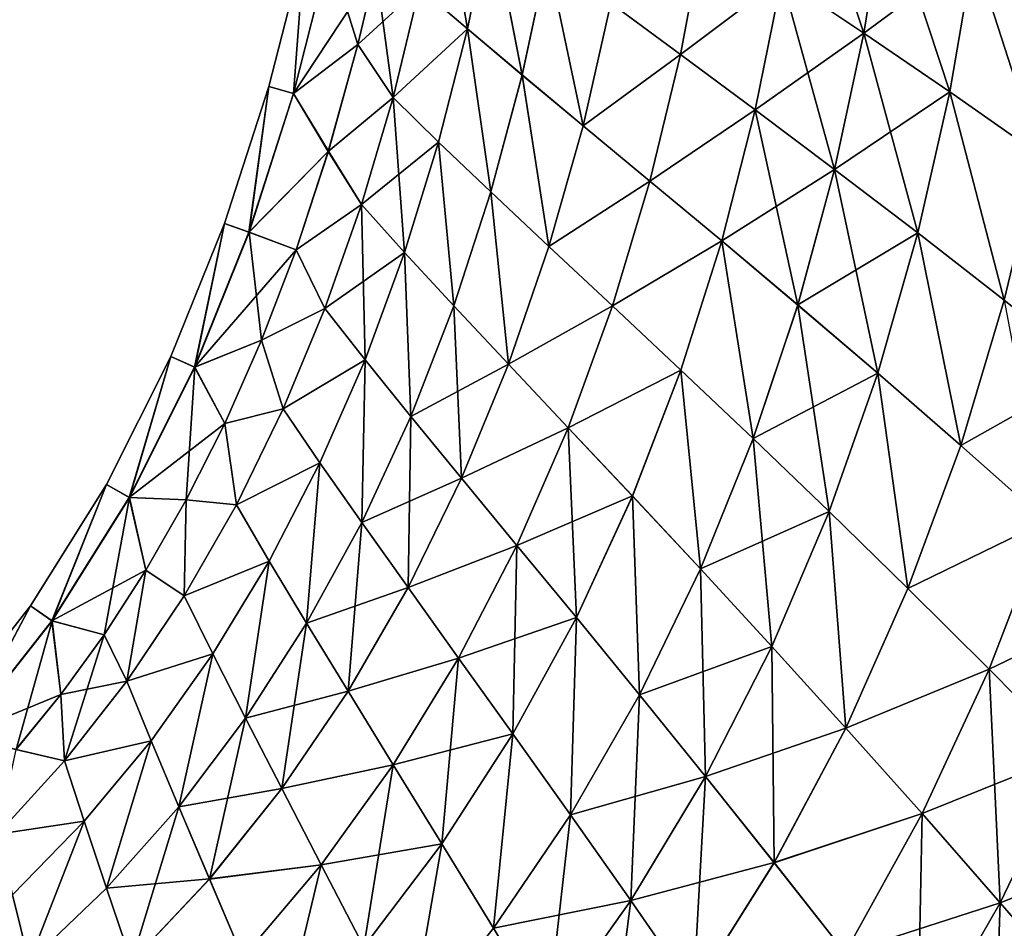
# Model space of a CAD drawing. Header units: metres. Extents: x -155 to 25, y -152 to 27.
# Tile 100 of 124: x -26 to -14, y -83 to -72. Entities that reach past the tile are written whole.
import ezdxf

# ---------------------------------------------------------------- set-up
doc = ezdxf.new("R2010")
doc.units = ezdxf.units.M
doc.layers.add('solid_12_401_052_XXX', color=7, linetype='CONTINUOUS')

msp = doc.modelspace()

# ---------------------------------------------------------------- linework, layer by layer
at = {"layer": 'solid_12_401_052_XXX'}
for points in [[(-16.539644, -71.42688, -14.636789), (-16.286034, -69.764435, -14.6133), (-15.500658, -72.124756, -15.776069)], [(-16.286034, -69.764435, -14.6133), (-15.221959, -70.40715, -15.751169), (-15.500658, -72.124756, -15.776069)], [(-20.525688, -72.072205, -9.15629), (-21.13055, -71.550209, -7.598705), (-20.851538, -70.140945, -7.599321)], [(-20.226454, -70.617142, -9.156095), (-20.525688, -72.072205, -9.15629), (-20.851538, -70.140945, -7.599321)], [(-15.500667, -72.124367, 15.779631), (-15.221984, -70.406746, 15.754729), (-16.539639, -71.426437, 14.640348)], [(-14.104328, -71.095551, 16.787018), (-15.221984, -70.406746, 15.754729), (-15.500667, -72.124367, 15.779631)], [(-15.500658, -72.124756, -15.776069), (-15.221959, -70.40715, -15.751169), (-14.410513, -72.870872, -16.80859)], [(-15.221959, -70.40715, -15.751169), (-14.104287, -71.095871, -16.783453), (-14.410513, -72.870872, -16.80859)], [(-20.525686, -72.072029, 9.159851), (-20.226456, -70.616951, 9.159657), (-21.130558, -71.55011, 7.60227)], [(-19.832624, -72.655739, -10.652685), (-20.525688, -72.072205, -9.15629), (-20.226454, -70.617142, -9.156095)], [(-19.832617, -72.655525, 10.656245), (-20.226456, -70.616951, 9.159657), (-20.525686, -72.072029, 9.159851)], [(-19.832617, -72.655525, 10.656245), (-19.508219, -71.152275, 10.654837), (-20.226456, -70.616951, 9.159657)], [(-19.832624, -72.655739, -10.652685), (-20.226454, -70.617142, -9.156095), (-19.508221, -71.152512, -10.651276)], [(-17.82461, -72.394615, -13.409333), (-18.704834, -71.745567, -12.072865), (-17.517565, -70.778893, -13.396737)], [(-17.824593, -72.394234, 13.412892), (-17.517561, -70.778503, 13.400295), (-18.704826, -71.74527, 12.076425)], [(-17.82461, -72.394615, -13.409333), (-17.517565, -70.778893, -13.396737), (-16.539644, -71.42688, -14.636789)], [(-16.539639, -71.426437, 14.640348), (-17.517561, -70.778503, 13.400295), (-17.824593, -72.394234, 13.412892)], [(-23.042665, -72.803413, 1.230927), (-22.731148, -72.890221, 3.664467), (-22.589251, -71.034561, 1.229933)], [(-23.042665, -72.803413, 1.230927), (-22.589251, -71.034561, 1.229933), (-23.042191, -72.803543, -1.234739)], [(-22.589251, -71.034561, 1.229933), (-22.588776, -71.03466, -1.233738), (-23.042191, -72.803543, -1.234739)], [(-22.729744, -72.89061, -3.668087), (-23.042191, -72.803543, -1.234739), (-22.588776, -71.03466, -1.233738)], [(-22.589251, -71.034561, 1.229933), (-22.731148, -72.890221, 3.664467), (-22.278379, -71.101883, 3.662509)], [(-22.278379, -71.101883, 3.662509), (-22.731148, -72.890221, 3.664467), (-21.687704, -71.306656, 6.001652)], [(-22.729744, -72.89061, -3.668087), (-22.588776, -71.03466, -1.233738), (-22.276978, -71.102188, -3.666128)], [(-22.729744, -72.89061, -3.668087), (-22.276978, -71.102188, -3.666128), (-21.913979, -72.269089, -5.998089)], [(-22.276978, -71.102188, -3.666128), (-21.687357, -71.305168, -5.998087), (-21.913979, -72.269089, -5.998089)], [(-14.410545, -72.870583, 16.812155), (-14.104328, -71.095551, 16.787018), (-15.500667, -72.124367, 15.779631)], [(-13.277485, -73.661812, 17.736097), (-14.104328, -71.095551, 16.787018), (-14.410545, -72.870583, 16.812155)], [(-14.410513, -72.870872, -16.80859), (-14.104287, -71.095871, -16.783453), (-13.277453, -73.662125, -17.732529)], [(-13.277485, -73.661812, 17.736097), (-12.941552, -71.827217, 17.712029), (-14.104328, -71.095551, 16.787018)], [(-14.104287, -71.095871, -16.783453), (-12.941509, -71.82756, -17.70846), (-13.277453, -73.662125, -17.732529)], [(-19.832624, -72.655739, -10.652685), (-19.508221, -71.152512, -10.651276), (-19.058933, -73.29937, -12.075851)], [(-19.058916, -73.299088, 12.079411), (-19.508219, -71.152275, 10.654837), (-19.832617, -72.655525, 10.656245)], [(-19.508221, -71.152512, -10.651276), (-18.704834, -71.745567, -12.072865), (-19.058933, -73.29937, -12.075851)], [(-19.058916, -73.299088, 12.079411), (-18.704826, -71.74527, 12.076425), (-19.508219, -71.152275, 10.654837)], [(-22.731148, -72.890221, 3.664467), (-21.914339, -72.270439, 6.001654), (-21.687704, -71.306656, 6.001652)], [(-21.687704, -71.306656, 6.001652), (-21.914339, -72.270439, 6.001654), (-21.130558, -71.55011, 7.60227)], [(-21.913979, -72.269089, -5.998089), (-21.687357, -71.305168, -5.998087), (-21.467991, -72.939056, -7.594158)], [(-21.687357, -71.305168, -5.998087), (-21.13055, -71.550209, -7.598705), (-21.467991, -72.939056, -7.594158)], [(-17.82461, -72.394615, -13.409333), (-16.539644, -71.42688, -14.636789), (-16.87645, -73.097328, -14.65152)], [(-16.876427, -73.096909, 14.65508), (-16.539639, -71.426437, 14.640348), (-17.824593, -72.394234, 13.412892)], [(-16.87645, -73.097328, -14.65152), (-16.539644, -71.42688, -14.636789), (-15.870055, -73.852196, -15.792375)], [(-15.500667, -72.124367, 15.779631), (-16.539639, -71.426437, 14.640348), (-16.876427, -73.096909, 14.65508)], [(-16.539644, -71.42688, -14.636789), (-15.500658, -72.124756, -15.776069), (-15.870055, -73.852196, -15.792375)], [(-21.914339, -72.270439, 6.001654), (-21.467997, -72.938965, 7.597721), (-21.130558, -71.55011, 7.60227)], [(-20.525686, -72.072029, 9.159851), (-21.130558, -71.55011, 7.60227), (-21.467997, -72.938965, 7.597721)], [(-20.525688, -72.072205, -9.15629), (-21.467991, -72.939056, -7.594158), (-21.13055, -71.550209, -7.598705)], [(-17.82461, -72.394615, -13.409333), (-19.058933, -73.29937, -12.075851), (-18.704834, -71.745567, -12.072865)], [(-17.824593, -72.394234, 13.412892), (-18.704826, -71.74527, 12.076425), (-19.058916, -73.299088, 12.079411)], [(-20.889288, -73.505653, 9.155134), (-20.525686, -72.072029, 9.159851), (-21.467997, -72.938965, 7.597721)], [(-20.525688, -72.072205, -9.15629), (-20.889296, -73.505814, -9.151573), (-21.467991, -72.939056, -7.594158)], [(-20.227879, -74.136581, -10.648348), (-20.889296, -73.505814, -9.151573), (-20.525688, -72.072205, -9.15629)], [(-20.227865, -74.136383, 10.651908), (-20.525686, -72.072029, 9.159851), (-20.889288, -73.505653, 9.155134)], [(-20.227879, -74.136581, -10.648348), (-20.525688, -72.072205, -9.15629), (-19.832624, -72.655739, -10.652685)], [(-20.227865, -74.136383, 10.651908), (-19.832617, -72.655525, 10.656245), (-20.525686, -72.072029, 9.159851)], [(-15.870049, -73.851837, 15.795937), (-15.500667, -72.124367, 15.779631), (-16.876427, -73.096909, 14.65508)], [(-15.870055, -73.852196, -15.792375), (-15.500658, -72.124756, -15.776069), (-14.814924, -74.657532, -16.825577)], [(-14.410545, -72.870583, 16.812155), (-15.500667, -72.124367, 15.779631), (-15.870049, -73.851837, 15.795937)], [(-15.500658, -72.124756, -15.776069), (-14.410513, -72.870872, -16.80859), (-14.814924, -74.657532, -16.825577)], [(-22.731148, -72.890221, 3.664467), (-22.287996, -73.624702, 6.001564), (-21.914339, -72.270439, 6.001654)], [(-22.729744, -72.89061, -3.668087), (-21.913979, -72.269089, -5.998089), (-22.287601, -73.623466, -5.998)], [(-21.914339, -72.270439, 6.001654), (-22.287996, -73.624702, 6.001564), (-21.467997, -72.938965, 7.597721)], [(-22.287601, -73.623466, -5.998), (-21.913979, -72.269089, -5.998089), (-21.467991, -72.939056, -7.594158)], [(-18.212477, -74.001396, -13.414204), (-19.058933, -73.29937, -12.075851), (-17.82461, -72.394615, -13.409333)], [(-18.212442, -74.001038, 13.417763), (-17.824593, -72.394234, 13.412892), (-19.058916, -73.299088, 12.079411)], [(-18.212477, -74.001396, -13.414204), (-17.82461, -72.394615, -13.409333), (-16.87645, -73.097328, -14.65152)], [(-16.876427, -73.096909, 14.65508), (-17.824593, -72.394234, 13.412892), (-18.212442, -74.001038, 13.417763)], [(-20.227879, -74.136581, -10.648348), (-19.832624, -72.655739, -10.652685), (-19.490814, -74.829941, -12.072447)], [(-19.490788, -74.829681, 12.076006), (-19.832617, -72.655525, 10.656245), (-20.227865, -74.136383, 10.651908)], [(-19.832624, -72.655739, -10.652685), (-19.058933, -73.29937, -12.075851), (-19.490814, -74.829941, -12.072447)], [(-19.490788, -74.829681, 12.076006), (-19.058916, -73.299088, 12.079411), (-19.832617, -72.655525, 10.656245)], [(-23.603495, -74.538231, 1.231753), (-23.29447, -74.647423, 3.666095), (-23.042665, -72.803413, 1.230927)], [(-23.603495, -74.538231, 1.231753), (-23.042665, -72.803413, 1.230927), (-23.603022, -74.538399, -1.235572)], [(-23.042665, -72.803413, 1.230927), (-23.042191, -72.803543, -1.234739), (-23.603022, -74.538399, -1.235572)], [(-23.293079, -74.647911, -3.669716), (-23.603022, -74.538399, -1.235572), (-23.042191, -72.803543, -1.234739)], [(-23.042665, -72.803413, 1.230927), (-23.29447, -74.647423, 3.666095), (-22.731148, -72.890221, 3.664467)], [(-23.293079, -74.647911, -3.669716), (-23.042191, -72.803543, -1.234739), (-22.729744, -72.89061, -3.668087)], [(-14.814951, -74.65728, 16.829144), (-14.410545, -72.870583, 16.812155), (-15.870049, -73.851837, 15.795937)], [(-13.71899, -75.509872, 17.752665), (-14.410545, -72.870583, 16.812155), (-14.814951, -74.65728, 16.829144)], [(-14.814924, -74.657532, -16.825577), (-14.410513, -72.870872, -16.80859), (-13.718966, -75.510147, -17.749096)], [(-13.71899, -75.509872, 17.752665), (-13.277485, -73.661812, 17.736097), (-14.410545, -72.870583, 16.812155)], [(-14.410513, -72.870872, -16.80859), (-13.277453, -73.662125, -17.732529), (-13.718966, -75.510147, -17.749096)], [(-22.731148, -72.890221, 3.664467), (-23.29447, -74.647423, 3.666095), (-22.287996, -73.624702, 6.001564)], [(-23.293079, -74.647911, -3.669716), (-22.729744, -72.89061, -3.668087), (-22.287601, -73.623466, -5.998)], [(-22.287996, -73.624702, 6.001564), (-21.867346, -74.29763, 7.589698), (-21.467997, -72.938965, 7.597721)], [(-22.287601, -73.623466, -5.998), (-21.467991, -72.939056, -7.594158), (-21.867342, -74.297707, -7.586137)], [(-20.889288, -73.505653, 9.155134), (-21.467997, -72.938965, 7.597721), (-21.867346, -74.29763, 7.589698)], [(-21.320833, -74.906975, -9.142579), (-21.867342, -74.297707, -7.586137), (-21.467991, -72.939056, -7.594158)], [(-20.889296, -73.505814, -9.151573), (-21.320833, -74.906975, -9.142579), (-21.467991, -72.939056, -7.594158)], [(-18.212477, -74.001396, -13.414204), (-16.87645, -73.097328, -14.65152), (-17.301596, -74.759392, -14.65836)], [(-17.301554, -74.758987, 14.66192), (-16.876427, -73.096909, 14.65508), (-18.212442, -74.001038, 13.417763)], [(-17.301596, -74.759392, -14.65836), (-16.87645, -73.097328, -14.65152), (-16.335453, -75.571831, -15.800892)], [(-15.870049, -73.851837, 15.795937), (-16.876427, -73.096909, 14.65508), (-17.301554, -74.758987, 14.66192)], [(-16.87645, -73.097328, -14.65152), (-15.870055, -73.852196, -15.792375), (-16.335453, -75.571831, -15.800892)], [(-18.212477, -74.001396, -13.414204), (-19.490814, -74.829941, -12.072447), (-19.058933, -73.29937, -12.075851)], [(-18.212442, -74.001038, 13.417763), (-19.058916, -73.299088, 12.079411), (-19.490788, -74.829681, 12.076006)], [(-21.320822, -74.906837, 9.146138), (-20.889288, -73.505653, 9.155134), (-21.867346, -74.29763, 7.589698)], [(-20.697561, -75.582825, -10.639047), (-21.320833, -74.906975, -9.142579), (-20.889296, -73.505814, -9.151573)], [(-20.697544, -75.582649, 10.642605), (-20.889288, -73.505653, 9.155134), (-21.320822, -74.906837, 9.146138)], [(-20.697561, -75.582825, -10.639047), (-20.889296, -73.505814, -9.151573), (-20.227879, -74.136581, -10.648348)], [(-20.697544, -75.582649, 10.642605), (-20.227865, -74.136383, 10.651908), (-20.889288, -73.505653, 9.155134)], [(-23.29447, -74.647423, 3.666095), (-22.696852, -74.872475, 6.001589), (-22.287996, -73.624702, 6.001564)], [(-23.293079, -74.647911, -3.669716), (-22.287601, -73.623466, -5.998), (-22.696434, -74.871353, -5.998026)], [(-22.287996, -73.624702, 6.001564), (-22.696852, -74.872475, 6.001589), (-21.867346, -74.29763, 7.589698)], [(-22.696434, -74.871353, -5.998026), (-22.287601, -73.623466, -5.998), (-21.867342, -74.297707, -7.586137)], [(-12.589456, -76.405899, 18.566189), (-13.277485, -73.661812, 17.736097), (-13.71899, -75.509872, 17.752665)], [(-16.335434, -75.571503, 15.804454), (-15.870049, -73.851837, 15.795937), (-17.301554, -74.758987, 14.66192)], [(-16.335453, -75.571831, -15.800892), (-15.870055, -73.852196, -15.792375), (-15.323018, -76.436981, -16.835114)], [(-14.814951, -74.65728, 16.829144), (-15.870049, -73.851837, 15.795937), (-16.335434, -75.571503, 15.804454)], [(-15.870055, -73.852196, -15.792375), (-14.814924, -74.657532, -16.825577), (-15.323018, -76.436981, -16.835114)], [(-18.685425, -75.584175, -13.412273), (-19.490814, -74.829941, -12.072447), (-18.212477, -74.001396, -13.414204)], [(-18.685379, -75.583839, 13.415833), (-18.212442, -74.001038, 13.417763), (-19.490788, -74.829681, 12.076006)], [(-18.685425, -75.584175, -13.412273), (-18.212477, -74.001396, -13.414204), (-17.301596, -74.759392, -14.65836)], [(-17.301554, -74.758987, 14.66192), (-18.212442, -74.001038, 13.417763), (-18.685379, -75.583839, 13.415833)], [(-20.697561, -75.582825, -10.639047), (-20.227879, -74.136581, -10.648348), (-20.004036, -76.323845, -12.063542)], [(-20.004004, -76.323616, 12.0671), (-20.227865, -74.136383, 10.651908), (-20.697544, -75.582649, 10.642605)], [(-20.227879, -74.136581, -10.648348), (-19.490814, -74.829941, -12.072447), (-20.004036, -76.323845, -12.063542)], [(-20.004004, -76.323616, 12.0671), (-19.490788, -74.829681, 12.076006), (-20.227865, -74.136383, 10.651908)], [(-22.696852, -74.872475, 6.001589), (-22.330494, -75.617256, 7.578691), (-21.867346, -74.29763, 7.589698)], [(-22.696434, -74.871353, -5.998026), (-21.867342, -74.297707, -7.586137), (-22.33049, -75.617325, -7.575131)], [(-21.320822, -74.906837, 9.146138), (-21.867346, -74.29763, 7.589698), (-22.330494, -75.617256, 7.578691)], [(-21.821924, -76.265816, -9.129977), (-22.33049, -75.617325, -7.575131), (-21.867342, -74.297707, -7.586137)], [(-21.320833, -74.906975, -9.142579), (-21.821924, -76.265816, -9.129977), (-21.867342, -74.297707, -7.586137)], [(-24.285145, -76.225792, 1.232341), (-23.98283, -76.360138, 3.667254), (-23.603495, -74.538231, 1.231753)], [(-24.285145, -76.225792, 1.232341), (-23.603495, -74.538231, 1.231753), (-24.284683, -76.225998, -1.236166)], [(-23.603495, -74.538231, 1.231753), (-23.603022, -74.538399, -1.235572), (-24.284683, -76.225998, -1.236166)], [(-23.981468, -76.360733, -3.670877), (-24.284683, -76.225998, -1.236166), (-23.603022, -74.538399, -1.235572)], [(-23.603495, -74.538231, 1.231753), (-23.98283, -76.360138, 3.667254), (-23.29447, -74.647423, 3.666095)], [(-23.981468, -76.360733, -3.670877), (-23.603022, -74.538399, -1.235572), (-23.293079, -74.647911, -3.669716)], [(-23.29447, -74.647423, 3.666095), (-23.98283, -76.360138, 3.667254), (-22.696852, -74.872475, 6.001589)], [(-23.981468, -76.360733, -3.670877), (-23.293079, -74.647911, -3.669716), (-23.135649, -76.018761, -5.997987)], [(-23.293079, -74.647911, -3.669716), (-22.696434, -74.871353, -5.998026), (-23.135649, -76.018761, -5.997987)], [(-18.685425, -75.584175, -13.412273), (-17.301596, -74.759392, -14.65836), (-17.819386, -76.396759, -14.658227)], [(-17.819326, -76.396378, 14.661787), (-17.301554, -74.758987, 14.66192), (-18.685379, -75.583839, 13.415833)], [(-17.819386, -76.396759, -14.658227), (-17.301596, -74.759392, -14.65836), (-16.901217, -77.266136, -15.802478)], [(-16.901188, -77.265839, 15.806039), (-17.301554, -74.758987, 14.66192), (-17.819326, -76.396378, 14.661787)], [(-17.301596, -74.759392, -14.65836), (-16.335453, -75.571831, -15.800892), (-16.901217, -77.266136, -15.802478)], [(-16.901188, -77.265839, 15.806039), (-16.335434, -75.571503, 15.804454), (-17.301554, -74.758987, 14.66192)], [(-15.323043, -76.436775, 16.838678), (-14.814951, -74.65728, 16.829144), (-16.335434, -75.571503, 15.804454)], [(-14.271811, -77.351334, 17.762278), (-14.814951, -74.65728, 16.829144), (-15.323043, -76.436775, 16.838678)], [(-15.323018, -76.436981, -16.835114), (-14.814924, -74.657532, -16.825577), (-14.271791, -77.351578, -17.758709)], [(-14.271811, -77.351334, 17.762278), (-13.71899, -75.509872, 17.752665), (-14.814951, -74.65728, 16.829144)], [(-14.814924, -74.657532, -16.825577), (-13.718966, -75.510147, -17.749096), (-14.271791, -77.351578, -17.758709)], [(-23.98283, -76.360138, 3.667254), (-23.13608, -76.01976, 6.001548), (-22.696852, -74.872475, 6.001589)], [(-22.696852, -74.872475, 6.001589), (-23.13608, -76.01976, 6.001548), (-22.330494, -75.617256, 7.578691)], [(-23.135649, -76.018761, -5.997987), (-22.696434, -74.871353, -5.998026), (-22.33049, -75.617325, -7.575131)], [(-18.685425, -75.584175, -13.412273), (-20.004036, -76.323845, -12.063542), (-19.490814, -74.829941, -12.072447)], [(-18.685379, -75.583839, 13.415833), (-19.490788, -74.829681, 12.076006), (-20.004004, -76.323616, 12.0671)], [(-21.821913, -76.265694, 9.133535), (-21.320822, -74.906837, 9.146138), (-22.330494, -75.617256, 7.578691)], [(-21.242977, -76.983566, -10.625604), (-21.821924, -76.265816, -9.129977), (-21.320833, -74.906975, -9.142579)], [(-21.242958, -76.983406, 10.62916), (-21.320822, -74.906837, 9.146138), (-21.821913, -76.265694, 9.133535)], [(-21.242977, -76.983566, -10.625604), (-21.320833, -74.906975, -9.142579), (-20.697561, -75.582825, -10.639047)], [(-21.242958, -76.983406, 10.62916), (-20.697544, -75.582649, 10.642605), (-21.320822, -74.906837, 9.146138)], [(-12.589456, -76.405899, 18.566189), (-13.71899, -75.509872, 17.752665), (-14.271811, -77.351334, 17.762278)], [(-14.271791, -77.351578, -17.758709), (-13.718966, -75.510147, -17.749096), (-13.188658, -78.311661, -18.571121)], [(-23.13608, -76.01976, 6.001548), (-22.858927, -76.889236, 7.565197), (-22.330494, -75.617256, 7.578691)], [(-23.135649, -76.018761, -5.997987), (-22.33049, -75.617325, -7.575131), (-22.858925, -76.889297, -7.561638)], [(-21.821913, -76.265694, 9.133535), (-22.330494, -75.617256, 7.578691), (-22.858927, -76.889236, 7.565197)], [(-21.821924, -76.265816, -9.129977), (-22.858925, -76.889297, -7.561638), (-22.33049, -75.617325, -7.575131)], [(-21.242977, -76.983566, -10.625604), (-20.697561, -75.582825, -10.639047), (-20.599545, -77.76918, -12.050072)], [(-20.004004, -76.323616, 12.0671), (-20.697544, -75.582649, 10.642605), (-21.242958, -76.983406, 10.62916)], [(-20.697561, -75.582825, -10.639047), (-20.004036, -76.323845, -12.063542), (-20.599545, -77.76918, -12.050072)], [(-19.246975, -77.128319, -13.404485), (-20.004036, -76.323845, -12.063542), (-18.685425, -75.584175, -13.412273)], [(-19.246916, -77.128006, 13.408043), (-18.685379, -75.583839, 13.415833), (-20.004004, -76.323616, 12.0671)], [(-19.246975, -77.128319, -13.404485), (-18.685425, -75.584175, -13.412273), (-17.819386, -76.396759, -14.658227)], [(-17.819326, -76.396378, 14.661787), (-18.685379, -75.583839, 13.415833), (-19.246916, -77.128006, 13.408043)], [(-16.901217, -77.266136, -15.802478), (-16.335453, -75.571831, -15.800892), (-15.93926, -78.190506, -16.837936)], [(-15.323043, -76.436775, 16.838678), (-16.335434, -75.571503, 15.804454), (-16.901188, -77.265839, 15.806039)], [(-16.335453, -75.571831, -15.800892), (-15.323018, -76.436981, -16.835114), (-15.93926, -78.190506, -16.837936)], [(-23.98283, -76.360138, 3.667254), (-23.601816, -77.073776, 6.001603), (-23.13608, -76.01976, 6.001548)], [(-23.981468, -76.360733, -3.670877), (-23.135649, -76.018761, -5.997987), (-23.601387, -77.072914, -5.998044)], [(-23.13608, -76.01976, 6.001548), (-23.601816, -77.073776, 6.001603), (-22.858927, -76.889236, 7.565197)], [(-23.601387, -77.072914, -5.998044), (-23.135649, -76.018761, -5.997987), (-22.858925, -76.889297, -7.561638)], [(-25.100897, -77.848763, 1.232597), (-24.810812, -78.010551, 3.667758), (-24.285145, -76.225792, 1.232341)], [(-25.100897, -77.848763, 1.232597), (-24.285145, -76.225792, 1.232341), (-25.100454, -77.849007, -1.236426)], [(-24.285145, -76.225792, 1.232341), (-24.284683, -76.225998, -1.236166), (-25.100454, -77.849007, -1.236426)], [(-24.809505, -78.011269, -3.671384), (-25.100454, -77.849007, -1.236426), (-24.284683, -76.225998, -1.236166)], [(-24.285145, -76.225792, 1.232341), (-24.810812, -78.010551, 3.667758), (-23.98283, -76.360138, 3.667254)], [(-24.809505, -78.011269, -3.671384), (-24.284683, -76.225998, -1.236166), (-23.981468, -76.360733, -3.670877)], [(-23.98283, -76.360138, 3.667254), (-24.810812, -78.010551, 3.667758), (-23.601816, -77.073776, 6.001603)], [(-24.809505, -78.011269, -3.671384), (-23.981468, -76.360733, -3.670877), (-24.090679, -78.042191, -5.998039)], [(-23.981468, -76.360733, -3.670877), (-23.601387, -77.072914, -5.998044), (-24.090679, -78.042191, -5.998039)], [(-22.393694, -77.572647, 9.118003), (-21.821913, -76.265694, 9.133535), (-22.858927, -76.889236, 7.565197)], [(-21.821924, -76.265816, -9.129977), (-22.393707, -77.572746, -9.114447), (-22.858925, -76.889297, -7.561638)], [(-21.864855, -78.328247, -10.608855), (-22.393707, -77.572746, -9.114447), (-21.821924, -76.265816, -9.129977)], [(-21.864834, -78.328117, 10.61241), (-21.821913, -76.265694, 9.133535), (-22.393694, -77.572647, 9.118003)], [(-21.864855, -78.328247, -10.608855), (-21.821924, -76.265816, -9.129977), (-21.242977, -76.983566, -10.625604)], [(-21.864834, -78.328117, 10.61241), (-21.242958, -76.983406, 10.62916), (-21.821913, -76.265694, 9.133535)], [(-20.599506, -77.768974, 12.053628), (-20.004004, -76.323616, 12.0671), (-21.242958, -76.983406, 10.62916)], [(-19.246975, -77.128319, -13.404485), (-20.599545, -77.76918, -12.050072), (-20.004036, -76.323845, -12.063542)], [(-19.246916, -77.128006, 13.408043), (-20.004004, -76.323616, 12.0671), (-20.599506, -77.768974, 12.053628)], [(-19.246975, -77.128319, -13.404485), (-17.819386, -76.396759, -14.658227), (-18.433294, -77.993614, -14.65206)], [(-18.43322, -77.993256, 14.655618), (-17.819326, -76.396378, 14.661787), (-19.246916, -77.128006, 13.408043)], [(-18.433294, -77.993614, -14.65206), (-17.819386, -76.396759, -14.658227), (-17.570797, -78.918129, -15.798007)], [(-17.570761, -78.917862, 15.801566), (-17.819326, -76.396378, 14.661787), (-18.43322, -77.993256, 14.655618)], [(-17.819386, -76.396759, -14.658227), (-16.901217, -77.266136, -15.802478), (-17.570797, -78.918129, -15.798007)], [(-17.570761, -78.917862, 15.801566), (-16.901188, -77.265839, 15.806039), (-17.819326, -76.396378, 14.661787)], [(-15.939289, -78.190346, 16.841501), (-15.323043, -76.436775, 16.838678), (-16.901188, -77.265839, 15.806039)], [(-14.940565, -79.166313, 17.765522), (-15.323043, -76.436775, 16.838678), (-15.939289, -78.190346, 16.841501)], [(-15.93926, -78.190506, -16.837936), (-15.323018, -76.436981, -16.835114), (-14.940544, -79.166512, -17.761955)], [(-14.940565, -79.166313, 17.765522), (-14.271811, -77.351334, 17.762278), (-15.323043, -76.436775, 16.838678)], [(-15.323018, -76.436981, -16.835114), (-14.271791, -77.351578, -17.758709), (-14.940544, -79.166512, -17.761955)], [(-13.188636, -78.311287, 18.574694), (-12.589456, -76.405899, 18.566189), (-14.271811, -77.351334, 17.762278)], [(-23.601816, -77.073776, 6.001603), (-23.453558, -78.105515, 7.549703), (-22.858927, -76.889236, 7.565197)], [(-23.601387, -77.072914, -5.998044), (-22.858925, -76.889297, -7.561638), (-23.453554, -78.10556, -7.546146)], [(-22.393694, -77.572647, 9.118003), (-22.858927, -76.889236, 7.565197), (-23.453558, -78.105515, 7.549703)], [(-22.393707, -77.572746, -9.114447), (-23.453554, -78.10556, -7.546146), (-22.858925, -76.889297, -7.561638)], [(-21.864855, -78.328247, -10.608855), (-21.242977, -76.983566, -10.625604), (-21.27762, -79.154427, -12.032987)], [(-20.599506, -77.768974, 12.053628), (-21.242958, -76.983406, 10.62916), (-21.864834, -78.328117, 10.61241)], [(-21.242977, -76.983566, -10.625604), (-20.599545, -77.76918, -12.050072), (-21.27762, -79.154427, -12.032987)], [(-24.810812, -78.010551, 3.667758), (-24.091085, -78.0429, 6.001596), (-23.601816, -77.073776, 6.001603)], [(-23.601816, -77.073776, 6.001603), (-24.091085, -78.0429, 6.001596), (-23.453558, -78.105515, 7.549703)], [(-24.090679, -78.042191, -5.998039), (-23.601387, -77.072914, -5.998044), (-23.453554, -78.10556, -7.546146)], [(-19.897686, -78.620918, -13.391833), (-20.599545, -77.76918, -12.050072), (-19.246975, -77.128319, -13.404485)], [(-19.897617, -78.620636, 13.39539), (-19.246916, -77.128006, 13.408043), (-20.599506, -77.768974, 12.053628)], [(-19.897686, -78.620918, -13.391833), (-19.246975, -77.128319, -13.404485), (-19.143497, -79.536049, -14.640852)], [(-18.43322, -77.993256, 14.655618), (-19.246916, -77.128006, 13.408043), (-19.897617, -78.620636, 13.39539)], [(-19.246975, -77.128319, -13.404485), (-18.433294, -77.993614, -14.65206), (-19.143497, -79.536049, -14.640852)], [(-17.570797, -78.918129, -15.798007), (-16.901217, -77.266136, -15.802478), (-16.667116, -79.899979, -16.83481)], [(-15.939289, -78.190346, 16.841501), (-16.901188, -77.265839, 15.806039), (-17.570761, -78.917862, 15.801566)], [(-16.901217, -77.266136, -15.802478), (-15.93926, -78.190506, -16.837936), (-16.667116, -79.899979, -16.83481)], [(-13.188636, -78.311287, 18.574694), (-14.271811, -77.351334, 17.762278), (-14.940565, -79.166313, 17.765522)], [(-14.940544, -79.166512, -17.761955), (-14.271791, -77.351578, -17.758709), (-13.188658, -78.311661, -18.571121)], [(-23.036621, -78.818741, 9.10021), (-22.393694, -77.572647, 9.118003), (-23.453558, -78.105515, 7.549703)], [(-22.393707, -77.572746, -9.114447), (-23.036634, -78.818832, -9.096656), (-23.453554, -78.10556, -7.546146)], [(-22.563135, -79.607063, -10.58962), (-23.036634, -78.818832, -9.096656), (-22.393707, -77.572746, -9.114447)], [(-22.563116, -79.606956, 10.593172), (-22.393694, -77.572647, 9.118003), (-23.036621, -78.818741, 9.10021)], [(-22.563135, -79.607063, -10.58962), (-22.393707, -77.572746, -9.114447), (-21.864855, -78.328247, -10.608855)], [(-22.563116, -79.606956, 10.593172), (-21.864834, -78.328117, 10.61241), (-22.393694, -77.572647, 9.118003)], [(-26.062513, -79.385262, 1.232382), (-25.791656, -79.575607, 3.667338), (-25.100897, -77.848763, 1.232597)], [(-26.062513, -79.385262, 1.232382), (-25.100897, -77.848763, 1.232597), (-26.062098, -79.385551, -1.236213)], [(-25.100897, -77.848763, 1.232597), (-25.100454, -77.849007, -1.236426), (-26.062098, -79.385551, -1.236213)], [(-25.790436, -79.576454, -3.670968), (-26.062098, -79.385551, -1.236213), (-25.100454, -77.849007, -1.236426)], [(-25.100897, -77.848763, 1.232597), (-25.791656, -79.575607, 3.667338), (-24.810812, -78.010551, 3.667758)], [(-25.790436, -79.576454, -3.670968), (-25.100454, -77.849007, -1.236426), (-24.809505, -78.011269, -3.671384)], [(-21.27758, -79.154243, 12.03654), (-20.599506, -77.768974, 12.053628), (-21.864834, -78.328117, 10.61241)], [(-19.897686, -78.620918, -13.391833), (-21.27762, -79.154427, -12.032987), (-20.599545, -77.76918, -12.050072)], [(-19.897617, -78.620636, 13.39539), (-20.599506, -77.768974, 12.053628), (-21.27758, -79.154243, 12.03654)], [(-19.14341, -79.535728, 14.644409), (-18.43322, -77.993256, 14.655618), (-19.897617, -78.620636, 13.39539)], [(-19.143497, -79.536049, -14.640852), (-18.433294, -77.993614, -14.65206), (-18.344002, -80.512932, -15.78842)], [(-18.343962, -80.512695, 15.791977), (-18.43322, -77.993256, 14.655618), (-19.14341, -79.535728, 14.644409)], [(-18.433294, -77.993614, -14.65206), (-17.570797, -78.918129, -15.798007), (-18.344002, -80.512932, -15.78842)], [(-18.343962, -80.512695, 15.791977), (-17.570761, -78.917862, 15.801566), (-18.43322, -77.993256, 14.655618)], [(-24.810812, -78.010551, 3.667758), (-25.791656, -79.575607, 3.667338), (-24.601236, -78.933975, 6.001641)], [(-25.790436, -79.576454, -3.670968), (-24.809505, -78.011269, -3.671384), (-25.13064, -79.753525, -5.998092)], [(-24.809505, -78.011269, -3.671384), (-24.600872, -78.933411, -5.998085), (-25.13064, -79.753525, -5.998092)], [(-24.810812, -78.010551, 3.667758), (-24.601236, -78.933975, 6.001641), (-24.091085, -78.0429, 6.001596)], [(-24.809505, -78.011269, -3.671384), (-24.090679, -78.042191, -5.998039), (-24.600872, -78.933411, -5.998085)], [(-24.091085, -78.0429, 6.001596), (-24.601236, -78.933975, 6.001641), (-24.11418, -79.259064, 7.532685)], [(-24.600872, -78.933411, -5.998085), (-24.090679, -78.042191, -5.998039), (-24.114176, -79.259102, -7.529131)], [(-24.091085, -78.0429, 6.001596), (-24.11418, -79.259064, 7.532685), (-23.453558, -78.105515, 7.549703)], [(-23.036621, -78.818741, 9.10021), (-23.453558, -78.105515, 7.549703), (-24.11418, -79.259064, 7.532685)], [(-24.090679, -78.042191, -5.998039), (-23.453554, -78.10556, -7.546146), (-24.114176, -79.259102, -7.529131)], [(-23.036634, -78.818832, -9.096656), (-24.114176, -79.259102, -7.529131), (-23.453554, -78.10556, -7.546146)], [(-16.667152, -79.899857, 16.838373), (-15.939289, -78.190346, 16.841501), (-17.570761, -78.917862, 15.801566)], [(-15.728786, -80.935547, 17.76301), (-15.939289, -78.190346, 16.841501), (-16.667152, -79.899857, 16.838373)], [(-16.667116, -79.899979, -16.83481), (-15.93926, -78.190506, -16.837936), (-15.72876, -80.935707, -17.759445)], [(-15.728786, -80.935547, 17.76301), (-14.940565, -79.166313, 17.765522), (-15.939289, -78.190346, 16.841501)], [(-15.93926, -78.190506, -16.837936), (-14.940544, -79.166512, -17.761955), (-15.72876, -80.935707, -17.759445)], [(-22.563135, -79.607063, -10.58962), (-21.864855, -78.328247, -10.608855), (-22.037657, -80.468895, -12.013217)], [(-21.27758, -79.154243, 12.03654), (-21.864834, -78.328117, 10.61241), (-22.563116, -79.606956, 10.593172)], [(-21.864855, -78.328247, -10.608855), (-21.27762, -79.154427, -12.032987), (-22.037657, -80.468895, -12.013217)], [(-13.911467, -80.189644, 18.577236), (-13.188636, -78.311287, 18.574694), (-14.940565, -79.166313, 17.765522)], [(-14.940544, -79.166512, -17.761955), (-13.188658, -78.311661, -18.571121), (-13.911502, -80.189987, -18.573666)], [(-13.911502, -80.189987, -18.573666), (-13.188658, -78.311661, -18.571121), (-12.857715, -81.255486, -19.273621)], [(-12.079585, -79.311638, 19.276628), (-13.188636, -78.311287, 18.574694), (-13.911467, -80.189644, 18.577236)], [(-20.637373, -80.0495, -13.375328), (-21.27762, -79.154427, -12.032987), (-19.897686, -78.620918, -13.391833)], [(-20.637295, -80.049248, 13.378882), (-19.897617, -78.620636, 13.39539), (-21.27758, -79.154243, 12.03654)], [(-20.637373, -80.0495, -13.375328), (-19.897686, -78.620918, -13.391833), (-19.949339, -81.010674, -14.625618)], [(-19.14341, -79.535728, 14.644409), (-19.897617, -78.620636, 13.39539), (-20.637295, -80.049248, 13.378882)], [(-19.897686, -78.620918, -13.391833), (-19.143497, -79.536049, -14.640852), (-19.949339, -81.010674, -14.625618)], [(-23.749825, -79.996292, 9.080801), (-23.036621, -78.818741, 9.10021), (-24.11418, -79.259064, 7.532685)], [(-23.036634, -78.818832, -9.096656), (-23.749836, -79.996368, -9.07725), (-24.114176, -79.259102, -7.529131)], [(-23.336235, -80.811638, -10.568688), (-23.749836, -79.996368, -9.07725), (-23.036634, -78.818832, -9.096656)], [(-23.336218, -80.811546, 10.572237), (-23.036621, -78.818741, 9.10021), (-23.749825, -79.996292, 9.080801)], [(-23.336235, -80.811638, -10.568688), (-23.036634, -78.818832, -9.096656), (-22.563135, -79.607063, -10.58962)], [(-23.336218, -80.811546, 10.572237), (-22.563116, -79.606956, 10.593172), (-23.036621, -78.818741, 9.10021)], [(-25.791656, -79.575607, 3.667338), (-25.130939, -79.753937, 6.001648), (-24.601236, -78.933975, 6.001641)], [(-24.601236, -78.933975, 6.001641), (-25.130939, -79.753937, 6.001648), (-24.840412, -80.343048, 7.514616)], [(-25.13064, -79.753525, -5.998092), (-24.600872, -78.933411, -5.998085), (-24.840406, -80.343079, -7.511065)], [(-24.601236, -78.933975, 6.001641), (-24.840412, -80.343048, 7.514616), (-24.11418, -79.259064, 7.532685)], [(-24.600872, -78.933411, -5.998085), (-24.114176, -79.259102, -7.529131), (-24.840406, -80.343079, -7.511065)], [(-18.344002, -80.512932, -15.78842), (-17.570797, -78.918129, -15.798007), (-17.506071, -81.549583, -16.826571)], [(-16.667152, -79.899857, 16.838373), (-17.570761, -78.917862, 15.801566), (-18.343962, -80.512695, 15.791977)], [(-17.570797, -78.918129, -15.798007), (-16.667116, -79.899979, -16.83481), (-17.506071, -81.549583, -16.826571)], [(-22.037615, -80.468742, 12.016768), (-21.27758, -79.154243, 12.03654), (-22.563116, -79.606956, 10.593172)], [(-20.637373, -80.0495, -13.375328), (-22.037657, -80.468895, -12.013217), (-21.27762, -79.154427, -12.032987)], [(-20.637295, -80.049248, 13.378882), (-21.27758, -79.154243, 12.03654), (-22.037615, -80.468742, 12.016768)], [(-13.911467, -80.189644, 18.577236), (-14.940565, -79.166313, 17.765522), (-15.728786, -80.935547, 17.76301)], [(-15.72876, -80.935707, -17.759445), (-14.940544, -79.166512, -17.761955), (-13.911502, -80.189987, -18.573666)], [(-23.749825, -79.996292, 9.080801), (-24.11418, -79.259064, 7.532685), (-24.840412, -80.343048, 7.514616)], [(-23.749836, -79.996368, -9.07725), (-24.840406, -80.343079, -7.511065), (-24.114176, -79.259102, -7.529131)], [(-12.857663, -81.255096, 19.277199), (-12.079585, -79.311638, 19.276628), (-13.911467, -80.189644, 18.577236)], [(-27.177891, -80.809441, 1.231504), (-26.934515, -81.027039, 3.665612), (-26.062513, -79.385262, 1.232382)], [(-27.177891, -80.809441, 1.231504), (-26.062513, -79.385262, 1.232382), (-27.177517, -80.809769, -1.235334)], [(-26.062513, -79.385262, 1.232382), (-26.062098, -79.385551, -1.236213), (-27.177517, -80.809769, -1.235334)], [(-26.933416, -81.028008, -3.669246), (-27.177517, -80.809769, -1.235334), (-26.062098, -79.385551, -1.236213)], [(-26.062513, -79.385262, 1.232382), (-26.934515, -81.027039, 3.665612), (-25.791656, -79.575607, 3.667338)], [(-26.933416, -81.028008, -3.669246), (-26.062098, -79.385551, -1.236213), (-25.790436, -79.576454, -3.670968)], [(-25.791656, -79.575607, 3.667338), (-26.934515, -81.027039, 3.665612), (-25.679392, -80.509621, 6.001675)], [(-26.933416, -81.028008, -3.669246), (-25.790436, -79.576454, -3.670968), (-26.246855, -81.207626, -5.998095)], [(-25.790436, -79.576454, -3.670968), (-25.67915, -80.509331, -5.99812), (-26.246855, -81.207626, -5.998095)], [(-25.791656, -79.575607, 3.667338), (-25.679392, -80.509621, 6.001675), (-25.130939, -79.753937, 6.001648)], [(-25.790436, -79.576454, -3.670968), (-25.13064, -79.753525, -5.998092), (-25.67915, -80.509331, -5.99812)], [(-23.336235, -80.811638, -10.568688), (-22.563135, -79.607063, -10.58962), (-22.877316, -81.703552, -11.991662)], [(-22.037615, -80.468742, 12.016768), (-22.563116, -79.606956, 10.593172), (-23.336218, -80.811546, 10.572237)], [(-22.563135, -79.607063, -10.58962), (-22.037657, -80.468895, -12.013217), (-22.877316, -81.703552, -11.991662)], [(-19.949238, -81.010376, 14.629172), (-19.14341, -79.535728, 14.644409), (-20.637295, -80.049248, 13.378882)], [(-19.949339, -81.010674, -14.625618), (-19.143497, -79.536049, -14.640852), (-19.219725, -82.036224, -15.774677)], [(-19.219683, -82.036018, 15.778232), (-19.14341, -79.535728, 14.644409), (-19.949238, -81.010376, 14.629172)], [(-19.143497, -79.536049, -14.640852), (-18.344002, -80.512932, -15.78842), (-19.219725, -82.036224, -15.774677)], [(-19.219683, -82.036018, 15.778232), (-18.343962, -80.512695, 15.791977), (-19.14341, -79.535728, 14.644409)], [(-25.130939, -79.753937, 6.001648), (-25.679392, -80.509621, 6.001675), (-24.840412, -80.343048, 7.514616)], [(-25.67915, -80.509331, -5.99812), (-25.13064, -79.753525, -5.998092), (-25.630705, -81.351601, -7.492385)], [(-25.13064, -79.753525, -5.998092), (-24.840406, -80.343079, -7.511065), (-25.630705, -81.351601, -7.492385)], [(-24.532221, -81.097794, 9.060415), (-23.749825, -79.996292, 9.080801), (-24.840412, -80.343048, 7.514616)], [(-23.749836, -79.996368, -9.07725), (-24.532228, -81.097855, -9.056868), (-24.840406, -80.343079, -7.511065)], [(-24.182322, -81.933807, -10.546844), (-24.532228, -81.097855, -9.056868), (-23.749836, -79.996368, -9.07725)], [(-24.18231, -81.933731, 10.55039), (-23.749825, -79.996292, 9.080801), (-24.532221, -81.097794, 9.060415)], [(-24.182322, -81.933807, -10.546844), (-23.749836, -79.996368, -9.07725), (-23.336235, -80.811638, -10.568688)], [(-24.18231, -81.933731, 10.55039), (-23.336218, -80.811546, 10.572237), (-23.749825, -79.996292, 9.080801)], [(-17.506119, -81.5495, 16.83013), (-16.667152, -79.899857, 16.838373), (-18.343962, -80.512695, 15.791977)], [(-15.728786, -80.935547, 17.76301), (-16.667152, -79.899857, 16.838373), (-17.506119, -81.5495, 16.83013)], [(-17.506071, -81.549583, -16.826571), (-16.667116, -79.899979, -16.83481), (-16.635643, -82.642418, -17.751867)], [(-16.667116, -79.899979, -16.83481), (-15.72876, -80.935707, -17.759445), (-16.635643, -82.642418, -17.751867)], [(-21.464855, -81.402534, -13.355963), (-22.037657, -80.468895, -12.013217), (-20.637373, -80.0495, -13.375328)], [(-21.464771, -81.402306, 13.359514), (-20.637295, -80.049248, 13.378882), (-22.037615, -80.468742, 12.016768)], [(-21.464855, -81.402534, -13.355963), (-20.637373, -80.0495, -13.375328), (-20.849064, -82.40509, -14.607354)], [(-19.949238, -81.010376, 14.629172), (-20.637295, -80.049248, 13.378882), (-21.464771, -81.402306, 13.359514)], [(-20.637373, -80.0495, -13.375328), (-19.949339, -81.010674, -14.625618), (-20.849064, -82.40509, -14.607354)], [(-14.761607, -82.020615, 18.574251), (-13.911467, -80.189644, 18.577236), (-15.728786, -80.935547, 17.76301)], [(-15.72876, -80.935707, -17.759445), (-13.911502, -80.189987, -18.573666), (-14.761652, -82.02092, -18.570683)], [(-14.761652, -82.02092, -18.570683), (-13.911502, -80.189987, -18.573666), (-13.770918, -83.149925, -19.268894)], [(-12.857663, -81.255096, 19.277199), (-13.911467, -80.189644, 18.577236), (-14.761607, -82.020615, 18.574251)], [(-13.911502, -80.189987, -18.573666), (-12.857715, -81.255486, -19.273621), (-13.770918, -83.149925, -19.268894)], [(-25.679392, -80.509621, 6.001675), (-25.630713, -81.351578, 7.495933), (-24.840412, -80.343048, 7.514616)], [(-24.532221, -81.097794, 9.060415), (-24.840412, -80.343048, 7.514616), (-25.630713, -81.351578, 7.495933)], [(-24.532228, -81.097855, -9.056868), (-25.630705, -81.351601, -7.492385), (-24.840406, -80.343079, -7.511065)], [(-22.877275, -81.703423, 11.99521), (-22.037615, -80.468742, 12.016768), (-23.336218, -80.811546, 10.572237)], [(-21.464855, -81.402534, -13.355963), (-22.877316, -81.703552, -11.991662), (-22.037657, -80.468895, -12.013217)], [(-21.464771, -81.402306, 13.359514), (-22.037615, -80.468742, 12.016768), (-22.877275, -81.703423, 11.99521)], [(-26.934515, -81.027039, 3.665612), (-26.247107, -81.207901, 6.001646), (-25.679392, -80.509621, 6.001675)], [(-25.679392, -80.509621, 6.001675), (-26.247107, -81.207901, 6.001646), (-25.630713, -81.351578, 7.495933)], [(-26.246855, -81.207626, -5.998095), (-25.67915, -80.509331, -5.99812), (-25.630705, -81.351601, -7.492385)], [(-19.219725, -82.036224, -15.774677), (-18.344002, -80.512932, -15.78842), (-18.454597, -83.124092, -16.814068)], [(-17.506119, -81.5495, 16.83013), (-18.343962, -80.512695, 15.791977), (-19.219683, -82.036018, 15.778232)], [(-18.344002, -80.512932, -15.78842), (-17.506071, -81.549583, -16.826571), (-18.454597, -83.124092, -16.814068)], [(-24.182322, -81.933807, -10.546844), (-23.336235, -80.811638, -10.568688), (-23.793985, -82.849594, -11.969214)], [(-22.877275, -81.703423, 11.99521), (-23.336218, -80.811546, 10.572237), (-24.18231, -81.933731, 10.55039)], [(-23.336235, -80.811638, -10.568688), (-22.877316, -81.703552, -11.991662), (-23.793985, -82.849594, -11.969214)], [(-16.635679, -82.642303, 17.755428), (-15.728786, -80.935547, 17.76301), (-17.506119, -81.5495, 16.83013)], [(-14.761607, -82.020615, 18.574251), (-15.728786, -80.935547, 17.76301), (-16.635679, -82.642303, 17.755428)], [(-16.635643, -82.642418, -17.751867), (-15.72876, -80.935707, -17.759445), (-14.761652, -82.02092, -18.570683)], [(-25.38134, -82.116905, 9.039644), (-24.532221, -81.097794, 9.060415), (-25.630713, -81.351578, 7.495933)], [(-24.532228, -81.097855, -9.056868), (-25.381342, -82.116951, -9.036099), (-25.630705, -81.351601, -7.492385)], [(-25.097954, -82.966797, -10.524809), (-25.381342, -82.116951, -9.036099), (-24.532228, -81.097855, -9.056868)], [(-25.097948, -82.966743, 10.528351), (-24.532221, -81.097794, 9.060415), (-25.38134, -82.116905, 9.039644)], [(-25.097954, -82.966797, -10.524809), (-24.532228, -81.097855, -9.056868), (-24.182322, -81.933807, -10.546844)], [(-25.097948, -82.966743, 10.528351), (-24.18231, -81.933731, 10.55039), (-24.532221, -81.097794, 9.060415)], [(-20.848953, -82.404831, 14.610906), (-19.949238, -81.010376, 14.629172), (-21.464771, -81.402306, 13.359514)], [(-20.849064, -82.40509, -14.607354), (-19.949339, -81.010674, -14.625618), (-20.195656, -83.474808, -15.757727)], [(-20.195616, -83.474632, 15.761277), (-19.949238, -81.010376, 14.629172), (-20.848953, -82.404831, 14.610906)], [(-19.949339, -81.010674, -14.625618), (-19.219725, -82.036224, -15.774677), (-20.195656, -83.474808, -15.757727)], [(-20.195616, -83.474632, 15.761277), (-19.219683, -82.036018, 15.778232), (-19.949238, -81.010376, 14.629172)], [(-26.247107, -81.207901, 6.001646), (-26.48238, -82.279716, 7.477044), (-25.630713, -81.351578, 7.495933)], [(-26.246855, -81.207626, -5.998095), (-25.630705, -81.351601, -7.492385), (-26.482368, -82.279732, -7.473498)], [(-25.38134, -82.116905, 9.039644), (-25.630713, -81.351578, 7.495933), (-26.48238, -82.279716, 7.477044)], [(-25.381342, -82.116951, -9.036099), (-26.482368, -82.279732, -7.473498), (-25.630705, -81.351601, -7.492385)], [(-13.770852, -83.149567, 19.272469), (-12.857663, -81.255096, 19.277199), (-14.761607, -82.020615, 18.574251)], [(-13.770918, -83.149925, -19.268894), (-12.857715, -81.255486, -19.273621), (-12.760337, -84.315071, -19.858734)], [(-11.783134, -82.355438, 19.869781), (-12.857663, -81.255096, 19.277199), (-13.770852, -83.149567, 19.272469)], [(-22.377026, -82.670296, -13.334697), (-22.877316, -81.703552, -11.991662), (-21.464855, -81.402534, -13.355963)], [(-22.376938, -82.670097, 13.338245), (-21.464771, -81.402306, 13.359514), (-22.877275, -81.703423, 11.99521)], [(-22.377026, -82.670296, -13.334697), (-21.464855, -81.402534, -13.355963), (-21.838791, -83.708946, -14.587031)], [(-20.848953, -82.404831, 14.610906), (-21.464771, -81.402306, 13.359514), (-22.376938, -82.670097, 13.338245)], [(-21.464855, -81.402534, -13.355963), (-20.849064, -82.40509, -14.607354), (-21.838791, -83.708946, -14.587031)], [(-18.454664, -83.124046, 16.817623), (-17.506119, -81.5495, 16.83013), (-19.219683, -82.036018, 15.778232)], [(-16.635679, -82.642303, 17.755428), (-17.506119, -81.5495, 16.83013), (-18.454664, -83.124046, 16.817623)], [(-18.454597, -83.124092, -16.814068), (-17.506071, -81.549583, -16.826571), (-17.659311, -84.270554, -17.739931)], [(-17.506071, -81.549583, -16.826571), (-16.635643, -82.642418, -17.751867), (-17.659311, -84.270554, -17.739931)], [(-23.793947, -82.849487, 11.972759), (-22.877275, -81.703423, 11.99521), (-24.18231, -81.933731, 10.55039)], [(-22.377026, -82.670296, -13.334697), (-23.793985, -82.849594, -11.969214), (-22.877316, -81.703552, -11.991662)], [(-22.376938, -82.670097, 13.338245), (-22.877275, -81.703423, 11.99521), (-23.793947, -82.849487, 11.972759)], [(-25.097954, -82.966797, -10.524809), (-24.182322, -81.933807, -10.546844), (-24.783218, -83.899796, -11.946694)], [(-23.793947, -82.849487, 11.972759), (-24.18231, -81.933731, 10.55039), (-25.097948, -82.966743, 10.528351)], [(-24.182322, -81.933807, -10.546844), (-23.793985, -82.849594, -11.969214), (-24.783218, -83.899796, -11.946694)], [(-26.293324, -83.048447, 9.019026), (-25.38134, -82.116905, 9.039644), (-26.48238, -82.279716, 7.477044)], [(-25.381342, -82.116951, -9.036099), (-26.293318, -83.048477, -9.015485), (-26.482368, -82.279732, -7.473498)], [(-26.078081, -83.905151, 10.506776), (-25.38134, -82.116905, 9.039644), (-26.293324, -83.048447, 9.019026)], [(-26.078079, -83.90519, -10.503238), (-26.293318, -83.048477, -9.015485), (-25.381342, -82.116951, -9.036099)], [(-26.078081, -83.905151, 10.506776), (-25.097948, -82.966743, 10.528351), (-25.38134, -82.116905, 9.039644)], [(-26.078079, -83.90519, -10.503238), (-25.381342, -82.116951, -9.036099), (-25.097954, -82.966797, -10.524809)], [(-20.195656, -83.474808, -15.757727), (-19.219725, -82.036224, -15.774677), (-19.509874, -84.609512, -16.798155)], [(-18.454664, -83.124046, 16.817623), (-19.219683, -82.036018, 15.778232), (-20.195616, -83.474632, 15.761277)], [(-19.219725, -82.036224, -15.774677), (-18.454597, -83.124092, -16.814068), (-19.509874, -84.609512, -16.798155)], [(-15.73805, -83.78656, 18.566259), (-14.761607, -82.020615, 18.574251), (-16.635679, -82.642303, 17.755428)], [(-16.635643, -82.642418, -17.751867), (-14.761652, -82.02092, -18.570683), (-15.7381, -83.786827, -18.562693)], [(-15.7381, -83.786827, -18.562693), (-14.761652, -82.02092, -18.570683), (-14.818072, -84.976852, -19.259214)], [(-13.770852, -83.149567, 19.272469), (-14.761607, -82.020615, 18.574251), (-15.73805, -83.78656, 18.566259)], [(-14.761652, -82.02092, -18.570683), (-13.770918, -83.149925, -19.268894), (-14.818072, -84.976852, -19.259214)], [(-12.760291, -84.314751, 19.862314), (-11.783134, -82.355438, 19.869781), (-13.770852, -83.149567, 19.272469)], [(-21.838675, -83.708717, 14.590579), (-20.848953, -82.404831, 14.610906), (-22.376938, -82.670097, 13.338245)], [(-21.838791, -83.708946, -14.587031), (-20.849064, -82.40509, -14.607354), (-21.267159, -84.817673, -15.738498)], [(-21.267124, -84.817535, 15.742044), (-20.848953, -82.404831, 14.610906), (-21.838675, -83.708717, 14.590579)], [(-20.849064, -82.40509, -14.607354), (-20.195656, -83.474808, -15.757727), (-21.267159, -84.817673, -15.738498)], [(-21.267124, -84.817535, 15.742044), (-20.195616, -83.474632, 15.761277), (-20.848953, -82.404831, 14.610906)], [(-23.370466, -83.843369, -13.312484), (-23.793985, -82.849594, -11.969214), (-22.377026, -82.670296, -13.334697)], [(-23.370377, -83.843201, 13.316029), (-22.376938, -82.670097, 13.338245), (-23.793947, -82.849487, 11.972759)], [(-23.370466, -83.843369, -13.312484), (-22.377026, -82.670296, -13.334697), (-22.914301, -84.912193, -14.565612)], [(-22.914181, -84.911995, 14.569156), (-22.376938, -82.670097, 13.338245), (-23.370377, -83.843201, 13.316029)], [(-22.377026, -82.670296, -13.334697), (-21.838791, -83.708946, -14.587031), (-22.914301, -84.912193, -14.565612)], [(-22.914181, -84.911995, 14.569156), (-21.838675, -83.708717, 14.590579), (-22.376938, -82.670097, 13.338245)], [(-17.659363, -84.27047, 17.743488), (-16.635679, -82.642303, 17.755428), (-18.454664, -83.124046, 16.817623)], [(-15.73805, -83.78656, 18.566259), (-16.635679, -82.642303, 17.755428), (-17.659363, -84.27047, 17.743488)], [(-17.659311, -84.270554, -17.739931), (-16.635643, -82.642418, -17.751867), (-15.7381, -83.786827, -18.562693)], [(-24.783186, -83.899712, 11.950235), (-23.793947, -82.849487, 11.972759), (-25.097948, -82.966743, 10.528351)], [(-23.370466, -83.843369, -13.312484), (-24.783218, -83.899796, -11.946694), (-23.793985, -82.849594, -11.969214)], [(-23.370377, -83.843201, 13.316029), (-23.793947, -82.849487, 11.972759), (-24.783186, -83.899712, 11.950235)], [(-24.783186, -83.899712, 11.950235), (-25.097948, -82.966743, 10.528351), (-26.078081, -83.905151, 10.506776)], [(-26.078079, -83.90519, -10.503238), (-25.097954, -82.966797, -10.524809), (-24.783218, -83.899796, -11.946694)], [(-27.117184, -84.743782, 10.486313), (-26.078081, -83.905151, 10.506776), (-26.293324, -83.048447, 9.019026)], [(-27.117172, -84.743813, -10.482778), (-26.293318, -83.048477, -9.015485), (-26.078079, -83.90519, -10.503238)], [(-19.509962, -84.609497, 16.801706), (-18.454664, -83.124046, 16.817623), (-20.195616, -83.474632, 15.761277)], [(-17.659363, -84.27047, 17.743488), (-18.454664, -83.124046, 16.817623), (-19.509962, -84.609497, 16.801706)], [(-19.509874, -84.609512, -16.798155), (-18.454597, -83.124092, -16.814068), (-18.796471, -85.805328, -17.72435)], [(-18.454597, -83.124092, -16.814068), (-17.659311, -84.270554, -17.739931), (-18.796471, -85.805328, -17.72435)], [(-14.817996, -84.97654, 19.262787), (-13.770852, -83.149567, 19.272469), (-15.73805, -83.78656, 18.566259)], [(-14.818072, -84.976852, -19.259214), (-13.770918, -83.149925, -19.268894), (-13.87912, -86.204414, -19.846363)], [(-12.760291, -84.314751, 19.862314), (-13.770852, -83.149567, 19.272469), (-14.817996, -84.97654, 19.262787)], [(-13.770918, -83.149925, -19.268894), (-12.760337, -84.315071, -19.858734), (-13.87912, -86.204414, -19.846363)], [(-19.509962, -84.609497, 16.801706), (-20.195616, -83.474632, 15.761277), (-21.267124, -84.817535, 15.742044)]]:
    msp.add_3dface(points, dxfattribs=at)

doc.saveas('drawing.dxf')
